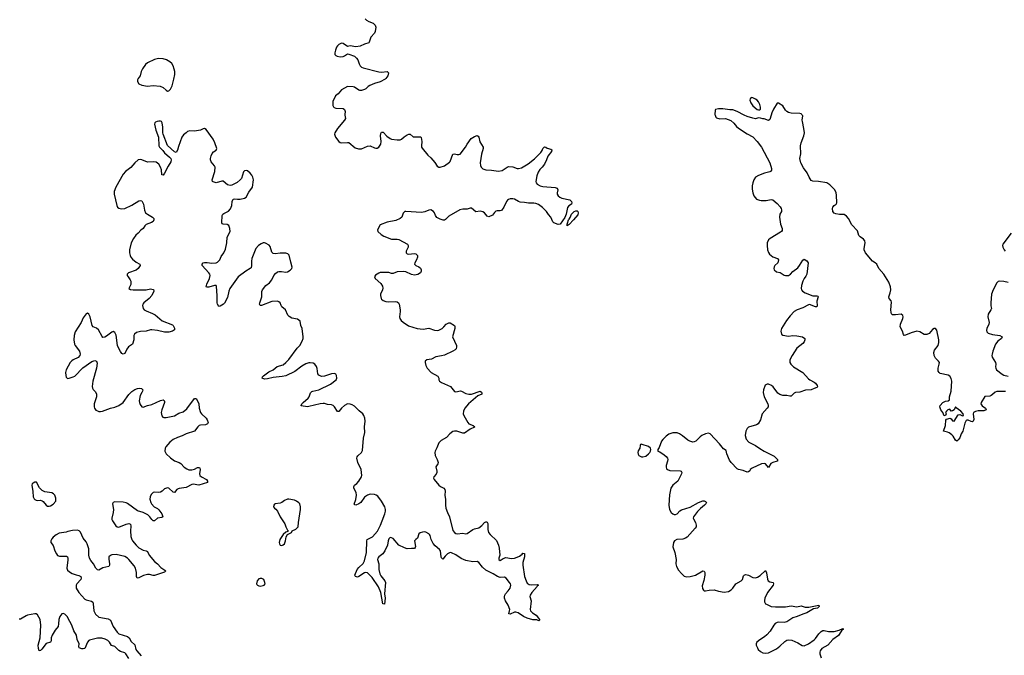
# Model space of a CAD drawing. Header units: inches. Extents: x 1954800 to 2060275, y 904969 to 1016298.
# Tile 38 of 77: x 1971939 to 1985735, y 972427 to 981337. Entities that reach past the tile are written whole.
import ezdxf

# ---------------------------------------------------------------- set-up
doc = ezdxf.new("R2010")
doc.units = ezdxf.units.IN
doc.header["$MEASUREMENT"] = 0
for name, color, linetype in [('B9977', 7, 'Continuous'), ('B9978', 7, 'Continuous'), ('B9987', 7, 'Continuous'), ('B9988', 7, 'Continuous')]:
    doc.layers.add(name, color=color, linetype=linetype)

msp = doc.modelspace()

# ---------------------------------------------------------------- linework, layer by layer
at = {"layer": 'B9977', "color": 6, "elevation": 500}
for points in [[(1976496, 980000), (1976502, 979950), (1976492, 979930), (1976391, 979810), (1976354, 979750), (1976351, 979730), (1976364, 979690), (1976410, 979628), (1976430, 979616), (1976450, 979612), (1976530, 979617), (1976550, 979615), (1976641, 979541), (1976687, 979527), (1976730, 979527), (1976810, 979565), (1976849, 979569), (1976910, 979539), (1976930, 979535), (1976950, 979538), (1976970, 979550), (1976998, 979590), (1977002, 979630), (1976993, 979710), (1976999, 979741), (1977010, 979761), (1977030, 979762), (1977085, 979705), (1977130, 979672), (1977150, 979664), (1977230, 979651), (1977270, 979654), (1977290, 979664), (1977325, 979695), (1977370, 979723), (1977390, 979733), (1977410, 979730), (1977450, 979695), (1977536, 979696), (1977553, 979693), (1977564, 979684), (1977575, 979630), (1977568, 979568), (1977569, 979550), (1977577, 979537), (1977659, 979439), (1977701, 979401), (1977756, 979336), (1977790, 979284), (1977810, 979271), (1977830, 979268), (1977890, 979290), (1977961, 979339), (1977970, 979350), (1978010, 979450), (1978030, 979457), (1978070, 979447), (1978090, 979446), (1978110, 979452), (1978185, 979550), (1978208, 979592), (1978263, 979670), (1978310, 979698), (1978350, 979713), (1978363, 979703), (1978370, 979691), (1978386, 979626), (1978433, 979550), (1978435, 979530), (1978409, 979450), (1978391, 979331), (1978395, 979295), (1978406, 979270), (1978430, 979246), (1978470, 979230), (1978550, 979227), (1978648, 979212), (1978697, 979223), (1978770, 979271), (1978790, 979278), (1978850, 979276), (1978910, 979252), (1978930, 979249), (1978970, 979260), (1979063, 979317), (1979152, 979388), (1979243, 979477), (1979259, 979501), (1979270, 979533), (1979290, 979553), (1979310, 979550), (1979330, 979537), (1979382, 979522), (1979393, 979513), (1979388, 979490), (1979338, 979422), (1979321, 979370), (1979290, 979310), (1979260, 979270), (1979225, 979235), (1979202, 979198), (1979186, 979150), (1979173, 979070), (1979176, 979050), (1979189, 979030), (1979230, 979006), (1979270, 978998), (1979444, 978984), (1979470, 978975), (1979481, 978950), (1979471, 978910), (1979472, 978890), (1979486, 978866), (1979508, 978848), (1979536, 978836), (1979647, 978810), (1979669, 978790), (1979676, 978770), (1979672, 978750), (1979634, 978726), (1979616, 978704), (1979595, 978610), (1979576, 978564), (1979510, 978470), (1979485, 978465), (1979422, 978490), (1979410, 978504), (1979383, 978570), (1979350, 978606), (1979322, 978650), (1979266, 978706), (1979210, 978744), (1979170, 978759), (1979143, 978763), (1979070, 978764), (1979010, 978775), (1978950, 978779), (1978930, 978786), (1978870, 978821), (1978850, 978827), (1978810, 978824), (1978790, 978818), (1978773, 978807), (1978760, 978790), (1978723, 978710), (1978690, 978664), (1978670, 978656), (1978630, 978658), (1978610, 978653), (1978590, 978634), (1978565, 978595), (1978510, 978575), (1978490, 978582), (1978450, 978630), (1978430, 978645), (1978390, 978652), (1978330, 978644), (1978270, 978694), (1978250, 978694), (1978210, 978680), (1978150, 978682), (1978107, 978673), (1977950, 978583), (1977904, 978536), (1977890, 978528), (1977874, 978526), (1977830, 978541), (1977786, 978566), (1977764, 978590), (1977749, 978630), (1977735, 978650), (1977699, 978670), (1977670, 978668), (1977615, 978645), (1977570, 978633), (1977350, 978650), (1977334, 978646), (1977310, 978623), (1977293, 978570), (1977270, 978548), (1977210, 978521), (1977090, 978499), (1976990, 978459), (1976953, 978390), (1976956, 978370), (1977005, 978325), (1977043, 978303), (1977150, 978261), (1977170, 978258), (1977230, 978261), (1977250, 978257), (1977374, 978190), (1977384, 978170), (1977381, 978150), (1977356, 978090), (1977354, 978070), (1977370, 978054), (1977388, 978048), (1977470, 978061), (1977490, 978055), (1977503, 978043), (1977511, 978030), (1977512, 978010), (1977497, 977970), (1977474, 977930), (1977473, 977910), (1977489, 977890), (1977533, 977873), (1977555, 977855), (1977564, 977830), (1977563, 977810), (1977556, 977790), (1977517, 977763), (1977470, 977756), (1977430, 977765), (1977350, 977801), (1977310, 977809), (1977230, 977803), (1977170, 977777), (1977150, 977778), (1977110, 977791), (1976990, 977792), (1976970, 977786), (1976925, 977755), (1976911, 977730), (1976919, 977710), (1976999, 977639), (1977022, 977602), (1977026, 977574), (1977024, 977550), (1976996, 977490), (1976995, 977470), (1977003, 977430), (1977010, 977417), (1977030, 977401), (1977068, 977388), (1977104, 977384), (1977210, 977386), (1977230, 977382), (1977246, 977370), (1977256, 977350), (1977272, 977270), (1977272, 977248), (1977260, 977170), (1977263, 977150), (1977282, 977122), (1977310, 977095), (1977385, 977045), (1977507, 977007), (1977590, 976999), (1977672, 977012), (1977750, 976985), (1977790, 976981), (1977810, 976985), (1977859, 977010), (1977882, 977030), (1977913, 977067), (1977950, 977089), (1977970, 977089), (1978029, 977049), (1978037, 977037), (1978037, 977010), (1978001, 976890), (1978057, 976770), (1978060, 976750), (1978055, 976725), (1978041, 976710), (1978010, 976690), (1977890, 976636), (1977850, 976623), (1977770, 976611), (1977710, 976580), (1977644, 976570), (1977622, 976550), (1977620, 976530), (1977630, 976490), (1977650, 976450), (1977704, 976390), (1977798, 976338), (1977812, 976312), (1977813, 976290), (1977823, 976270), (1977848, 976250), (1977935, 976215), (1977973, 976193), (1977994, 976174), (1978030, 976124), (1978050, 976121), (1978114, 976134), (1978130, 976130), (1978190, 976095), (1978230, 976086), (1978270, 976089), (1978390, 976128), (1978410, 976116), (1978416, 976104), (1978413, 976090), (1978357, 976063), (1978227, 975953), (1978176, 975890), (1978156, 975850), (1978154, 975814), (1978161, 975790), (1978216, 975690), (1978233, 975670), (1978293, 975650), (1978314, 975630), (1978313, 975627), (1978250, 975597), (1978170, 975541), (1978150, 975539), (1978064, 975570), (1978030, 975571), (1978010, 975566), (1977964, 975530), (1977920, 975480), (1977843, 975437), (1977814, 975406), (1977785, 975335), (1977758, 975290), (1977754, 975270), (1977760, 975230), (1977788, 975170), (1977801, 975130), (1977797, 975110), (1977772, 975070), (1977783, 975010), (1977782, 974990), (1977773, 974967), (1977742, 974930), (1977736, 974910), (1977748, 974890), (1977813, 974813), (1977835, 974795), (1977884, 974770), (1977898, 974750), (1977900, 974730), (1977894, 974670), (1977907, 974610), (1977905, 974530), (1977910, 974490), (1977932, 974430), (1977962, 974370), (1978010, 974175), (1978030, 974148), (1978050, 974134), (1978070, 974129), (1978150, 974141), (1978190, 974129), (1978210, 974136), (1978290, 974192), (1978310, 974200), (1978370, 974214), (1978412, 974248), (1978450, 974291), (1978470, 974300), (1978478, 974298), (1978490, 974293), (1978496, 974276), (1978498, 974190), (1978508, 974150), (1978530, 974121), (1978618, 974038), (1978647, 973970), (1978658, 973930), (1978668, 973832), (1978653, 973790), (1978651, 973770), (1978670, 973757), (1978714, 973786), (1978750, 973797), (1978830, 973786), (1978871, 973789), (1978910, 973801), (1978944, 973816), (1978977, 973843), (1978990, 973861), (1979010, 973856), (1979011, 973810), (1978990, 973730), (1978989, 973690), (1979014, 973530), (1979034, 973470), (1979050, 973440), (1979078, 973418), (1979110, 973415), (1979190, 973420), (1979206, 973410), (1979196, 973404), (1979190, 973390), (1979117, 973310), (1979090, 973270), (1979089, 973250), (1979106, 973190), (1979092, 973070), (1979094, 973050), (1979122, 973022), (1979174, 972990), (1979209, 972950), (1979220, 972930), (1979220, 972920), (1979211, 972909), (1979183, 972923), (1979130, 972925), (1979050, 972950), (1979000, 972970), (1978921, 973021), (1978890, 973033), (1978870, 973030), (1978810, 973002), (1978792, 973010), (1978804, 973050), (1978805, 973070), (1978781, 973130), (1978744, 973190), (1978731, 973230), (1978731, 973249), (1978736, 973270), (1978747, 973290), (1978783, 973330), (1978809, 973370), (1978820, 973410), (1978815, 973430), (1978803, 973450), (1978756, 973510), (1978730, 973523), (1978670, 973519), (1978632, 973532), (1978575, 973570), (1978470, 973623), (1978422, 973662), (1978370, 973726), (1978350, 973741), (1978290, 973737), (1978190, 973755), (1978126, 973786), (1978050, 973838), (1977990, 973865), (1977970, 973867), (1977931, 973849), (1977901, 973819), (1977870, 973777), (1977850, 973795), (1977846, 973806), (1977833, 973893), (1977821, 973910), (1977762, 973962), (1977734, 973994), (1977705, 974050), (1977690, 974107), (1977681, 974121), (1977670, 974132), (1977630, 974154), (1977610, 974158), (1977585, 974155), (1977550, 974142), (1977532, 974128), (1977514, 974070), (1977489, 974051), (1977473, 974030), (1977486, 973954), (1977482, 973938), (1977470, 973924), (1977430, 973926), (1977370, 973920), (1977330, 973932), (1977251, 973971), (1977170, 974064), (1977150, 974074), (1977130, 974077), (1977110, 974060), (1977100, 974030), (1977091, 973970), (1977057, 973890), (1977028, 973852), (1976970, 973806), (1976959, 973790), (1976954, 973770), (1976970, 973710), (1976972, 973630), (1976986, 973570), (1977001, 973541), (1977055, 973470), (1977064, 973450), (1977052, 973290), (1977060, 973230), (1977050, 973144), (1977030, 973147), (1977029, 973150), (1976998, 973310), (1976968, 973388), (1976876, 973516), (1976819, 973579), (1976810, 973585), (1976790, 973588), (1976770, 973583), (1976690, 973533), (1976670, 973525), (1976646, 973530), (1976634, 973550), (1976666, 973630), (1976690, 973660), (1976750, 973716), (1976769, 973751), (1976796, 973870), (1976801, 974030), (1976807, 974050), (1976881, 974090), (1976952, 974168), (1976994, 974250), (1977019, 974310), (1977056, 974410), (1977065, 974450), (1977065, 974470), (1977055, 974510), (1977007, 974590), (1976956, 974656), (1976932, 974672), (1976910, 974680), (1976850, 974685), (1976810, 974674), (1976770, 974644), (1976717, 974570), (1976691, 974549), (1976650, 974534), (1976636, 974536), (1976627, 974547), (1976651, 974610), (1976658, 974670), (1976652, 974710), (1976622, 974770), (1976619, 974790), (1976631, 974810), (1976663, 974837), (1976691, 974870), (1976730, 974930), (1976735, 974950), (1976723, 975030), (1976678, 975130), (1976663, 975190), (1976666, 975210), (1976676, 975224), (1976729, 975270), (1976740, 975300), (1976758, 975470), (1976774, 975550), (1976769, 975630), (1976778, 975710), (1976773, 975750), (1976760, 975790), (1976748, 975810), (1976694, 975854), (1976630, 975918), (1976599, 975939), (1976570, 975949), (1976530, 975950), (1976490, 975931), (1976448, 975892), (1976410, 975845), (1976390, 975847), (1976350, 975910), (1976330, 975930), (1976310, 975937), (1976250, 975943), (1976210, 975955), (1976190, 975957), (1976150, 975954), (1975990, 975913), (1975970, 975912), (1975885, 975925), (1975884, 975930), (1975893, 975950), (1975911, 975970), (1975982, 976030), (1975995, 976050), (1976013, 976107), (1976030, 976124), (1976048, 976132), (1976090, 976138), (1976130, 976150), (1976293, 976230), (1976371, 976290), (1976384, 976310), (1976380, 976350), (1976370, 976366), (1976350, 976377), (1976310, 976375), (1976210, 976338), (1976170, 976337), (1976132, 976352), (1976115, 976375), (1976107, 976447), (1976096, 976476), (1976072, 976510), (1976050, 976521), (1976010, 976528), (1975990, 976527), (1975950, 976513), (1975890, 976479), (1975793, 976407), (1975670, 976347), (1975616, 976336), (1975490, 976320), (1975410, 976301), (1975370, 976300), (1975338, 976310), (1975339, 976330), (1975353, 976347), (1975430, 976401), (1975490, 976428), (1975545, 976475), (1975630, 976501), (1975670, 976533), (1975710, 976575), (1975828, 976732), (1975862, 976770), (1975897, 976830), (1975911, 976870), (1975912, 976892), (1975897, 977010), (1975880, 977050), (1975867, 977110), (1975830, 977137), (1975750, 977155), (1975714, 977174), (1975696, 977196), (1975661, 977270), (1975614, 977314), (1975602, 977330), (1975587, 977367), (1975570, 977383), (1975550, 977390), (1975470, 977387), (1975329, 977329), (1975310, 977330), (1975300, 977350), (1975303, 977370), (1975333, 977450), (1975333, 977527), (1975340, 977550), (1975390, 977610), (1975437, 977650), (1975470, 977692), (1975501, 977750), (1975522, 977778), (1975550, 977802), (1975570, 977809), (1975609, 977809), (1975670, 977797), (1975690, 977801), (1975730, 977824), (1975754, 977850), (1975758, 977870), (1975736, 977936), (1975716, 978036), (1975697, 978057), (1975670, 978066), (1975590, 978065), (1975517, 978057), (1975490, 978060), (1975470, 978079), (1975450, 978159), (1975435, 978175), (1975385, 978205), (1975370, 978209), (1975350, 978207), (1975324, 978196), (1975286, 978170), (1975249, 978130), (1975192, 977990), (1975185, 977950), (1975188, 977890), (1975180, 977860), (1975170, 977849), (1975106, 977814), (1974999, 977730), (1974885, 977570), (1974869, 977530), (1974850, 977444), (1974810, 977362), (1974793, 977347), (1974750, 977323), (1974730, 977318), (1974711, 977350), (1974706, 977370), (1974707, 977470), (1974696, 977596), (1974690, 977610), (1974670, 977613), (1974590, 977587), (1974566, 977586), (1974552, 977592), (1974560, 977630), (1974598, 977710), (1974606, 977750), (1974601, 977770), (1974588, 977790), (1974497, 977890), (1974496, 977910), (1974510, 977928), (1974528, 977932), (1974568, 977932), (1974630, 977924), (1974690, 977927), (1974710, 977936), (1974741, 977970), (1974762, 978018), (1974799, 978070), (1974822, 978118), (1974841, 978210), (1974845, 978290), (1974886, 978370), (1974883, 978410), (1974868, 978450), (1974844, 978464), (1974790, 978469), (1974777, 978477), (1974770, 978490), (1974776, 978590), (1974787, 978610), (1974799, 978621), (1974865, 978655), (1974893, 978687), (1974910, 978730), (1974917, 978790), (1974930, 978819), (1974950, 978824), (1974990, 978819), (1975030, 978821), (1975087, 978833), (1975114, 978850), (1975150, 978918), (1975202, 978990), (1975213, 979090), (1975204, 979130), (1975190, 979159), (1975170, 979184), (1975130, 979219), (1975110, 979222), (1975090, 979218), (1975076, 979204), (1975048, 979112), (1975030, 979090), (1974987, 979053), (1974910, 979017), (1974890, 979012), (1974850, 979024), (1974790, 979072), (1974770, 979074), (1974690, 979049), (1974650, 979062), (1974640, 979070), (1974637, 979090), (1974675, 979210), (1974679, 979270), (1974670, 979290), (1974623, 979343), (1974614, 979370), (1974613, 979390), (1974623, 979430), (1974638, 979462), (1974656, 979484), (1974692, 979510), (1974702, 979530), (1974675, 979610), (1974650, 979660), (1974550, 979799), (1974530, 979810), (1974510, 979808), (1974472, 979788), (1974390, 979774), (1974321, 979779), (1974290, 979768), (1974270, 979753), (1974236, 979724), (1974210, 979688), (1974163, 979557), (1974150, 979506), (1974130, 979474), (1974110, 979483), (1974011, 979571), (1973949, 979730), (1973945, 979750), (1973945, 979830), (1973933, 979890), (1973924, 979910), (1973910, 979916), (1973890, 979915), (1973865, 979910), (1973841, 979899), (1973831, 979890), (1973828, 979870), (1973847, 979790), (1973884, 979690), (1973890, 979567), (1973899, 979550), (1973945, 979505), (1973970, 979470), (1974040, 979410), (1974056, 979390), (1974063, 979370), (1974056, 979344), (1974018, 979282), (1973970, 979187), (1973950, 979159), (1973930, 979162), (1973925, 979230), (1973914, 979270), (1973889, 979310), (1973850, 979340), (1973810, 979346), (1973730, 979338), (1973650, 979374), (1973630, 979377), (1973598, 979370), (1973550, 979332), (1973496, 979264), (1973422, 979210), (1973390, 979172), (1973288, 978990), (1973263, 978930), (1973261, 978890), (1973300, 978730), (1973310, 978710), (1973330, 978694), (1973366, 978686), (1973410, 978690), (1973510, 978735), (1973610, 978798), (1973630, 978803), (1973650, 978799), (1973675, 978750), (1973688, 978668), (1973703, 978630), (1973728, 978610), (1973799, 978570), (1973819, 978550), (1973820, 978530), (1973810, 978510), (1973785, 978495), (1973710, 978465), (1973691, 978449), (1973668, 978410), (1973634, 978386), (1973597, 978343), (1973565, 978315), (1973532, 978270), (1973502, 978210), (1973477, 978110), (1973477, 978070), (1973486, 978030), (1973495, 978010), (1973519, 977979), (1973570, 977936), (1973622, 977910), (1973629, 977890), (1973601, 977850), (1973573, 977827), (1973462, 977790), (1973445, 977770), (1973447, 977750), (1973457, 977730), (1973489, 977689), (1973498, 977670), (1973496, 977624), (1973468, 977570), (1973493, 977553), (1973530, 977548), (1973710, 977551), (1973770, 977562), (1973790, 977561), (1973813, 977553), (1973820, 977530), (1973789, 977470), (1973752, 977428), (1973680, 977370), (1973665, 977350), (1973659, 977330), (1973667, 977290), (1973685, 977270), (1973710, 977254), (1973798, 977218), (1973838, 977198), (1973937, 977117), (1974079, 977059), (1974091, 977050), (1974110, 977012), (1974106, 976990), (1974078, 976970), (1974030, 976956), (1973970, 976956), (1973870, 976980), (1973789, 976989), (1973770, 976988), (1973709, 976971), (1973630, 976964), (1973574, 976950), (1973549, 976931), (1973539, 976910), (1973537, 976850), (1973518, 976790), (1973465, 976750), (1973441, 976719), (1973410, 976657), (1973390, 976650), (1973370, 976660), (1973350, 976685), (1973326, 976730), (1973311, 976771), (1973290, 976914), (1973270, 976952), (1973250, 976964), (1973230, 976958), (1973157, 976903), (1973130, 976887), (1973104, 976884), (1973094, 976894), (1973044, 976990), (1973013, 977013), (1972970, 977032), (1972954, 977050), (1972928, 977170), (1972910, 977209), (1972890, 977221), (1972870, 977216), (1972830, 977159), (1972802, 977090), (1972718, 976962), (1972700, 976910), (1972697, 976850), (1972706, 976790), (1972716, 976770), (1972777, 976690), (1972786, 976650), (1972781, 976630), (1972757, 976603), (1972690, 976569), (1972670, 976555), (1972648, 976530), (1972588, 976430), (1972580, 976390), (1972584, 976350), (1972590, 976327), (1972610, 976309), (1972630, 976310), (1972690, 976329), (1972710, 976339), (1972825, 976455), (1972950, 976545), (1972990, 976559), (1973015, 976550), (1973024, 976524), (1973017, 976450), (1972962, 976270), (1972956, 976196), (1972961, 976170), (1972970, 976152), (1973001, 976121), (1973017, 976090), (1973014, 976050), (1972984, 975950), (1972981, 975910), (1972985, 975890), (1973005, 975865), (1973030, 975852), (1973050, 975847), (1973070, 975845), (1973101, 975850), (1973210, 975890), (1973274, 975906), (1973330, 975927), (1973390, 975971), (1973470, 976082), (1973510, 976127), (1973550, 976154), (1973590, 976168), (1973611, 976171), (1973647, 976167), (1973662, 976150), (1973660, 976130), (1973651, 976110), (1973625, 976070), (1973614, 975994), (1973616, 975970), (1973625, 975945), (1973650, 975911), (1973670, 975906), (1973729, 975930), (1973790, 975944), (1973910, 976001), (1973949, 976009), (1973961, 976001), (1973970, 975990), (1973967, 975970), (1973930, 975870), (1973921, 975830), (1973930, 975783), (1973945, 975765), (1973960, 975760), (1973990, 975760), (1974110, 975785), (1974170, 975821), (1974230, 975840), (1974279, 975881), (1974390, 976029), (1974410, 976029), (1974430, 975996), (1974449, 975950), (1974454, 975890), (1974471, 975831), (1974487, 975810), (1974552, 975750), (1974568, 975730), (1974579, 975690), (1974572, 975670), (1974542, 975658), (1974470, 975653), (1974453, 975647), (1974433, 975630), (1974390, 975570), (1974270, 975532), (1974216, 975505), (1974150, 975482), (1974090, 975453), (1974043, 975417), (1973988, 975350), (1973978, 975330), (1973974, 975290), (1973993, 975250), (1974050, 975193), (1974110, 975153), (1974172, 975132), (1974198, 975118), (1974245, 975065), (1974279, 975039), (1974310, 975028), (1974350, 975027), (1974390, 975037), (1974430, 975059), (1974450, 975062), (1974458, 975058), (1974463, 975050), (1974466, 975030), (1974457, 974970), (1974463, 974950), (1974485, 974930), (1974555, 974890), (1974571, 974870), (1974572, 974850), (1974450, 974814), (1974370, 974824), (1974350, 974821), (1974270, 974781), (1974173, 974767), (1974159, 974761), (1974143, 974750), (1974110, 974709), (1974090, 974712), (1974030, 974769), (1974010, 974774), (1973970, 974762), (1973934, 974726), (1973910, 974712), (1973888, 974708), (1973830, 974713), (1973810, 974708), (1973780, 974680), (1973765, 974650), (1973764, 974616), (1973775, 974570), (1973787, 974550), (1973823, 974510), (1973870, 974484), (1973890, 974467), (1973931, 974411), (1973945, 974370), (1973930, 974359), (1973870, 974350), (1973830, 974313), (1973810, 974314), (1973790, 974333), (1973763, 974370), (1973735, 974395), (1973670, 974427), (1973590, 974452), (1973450, 974555), (1973430, 974566), (1973390, 974574), (1973270, 974577), (1973247, 974570), (1973239, 974550), (1973252, 974470), (1973247, 974430), (1973229, 974350), (1973231, 974330), (1973240, 974310), (1973284, 974244), (1973307, 974227), (1973330, 974224), (1973430, 974266), (1973470, 974273), (1973490, 974267), (1973498, 974238), (1973491, 974170), (1973495, 974095), (1973508, 974050), (1973521, 974030), (1973570, 973969), (1973610, 973934), (1973670, 973899), (1973710, 973894), (1973730, 973881), (1973755, 973830), (1973830, 973742), (1973870, 973708), (1973917, 973657), (1973985, 973610), (1973967, 973593), (1973830, 973547), (1973810, 973546), (1973760, 973560), (1973730, 973562), (1973676, 973544), (1973610, 973511), (1973587, 973507), (1973576, 973530), (1973575, 973590), (1973561, 973650), (1973542, 973682), (1973470, 973768), (1973449, 973789), (1973410, 973811), (1973290, 973841), (1973230, 973836), (1973210, 973827), (1973190, 973810), (1973187, 973773), (1973199, 973710), (1973198, 973690), (1973186, 973674), (1973106, 973654), (1973050, 973623), (1973030, 973626), (1973008, 973650), (1972975, 973710), (1972934, 973754), (1972915, 973790), (1972909, 973830), (1972910, 973919), (1972886, 973990), (1972870, 974018), (1972830, 974070), (1972790, 974153), (1972770, 974172), (1972750, 974180), (1972681, 974179), (1972615, 974165), (1972588, 974152), (1972490, 974139), (1972450, 974117), (1972410, 974084), (1972390, 974062), (1972374, 974030), (1972377, 974010), (1972408, 973968), (1972430, 973893), (1972453, 973850), (1972470, 973828), (1972495, 973815), (1972577, 973817), (1972595, 973815), (1972607, 973807), (1972614, 973790), (1972613, 973767), (1972600, 973650), (1972610, 973622), (1972637, 973597), (1972676, 973576), (1972730, 973555), (1972767, 973547), (1972795, 973530), (1972802, 973510), (1972796, 973490), (1972741, 973430), (1972732, 973410), (1972730, 973370), (1972768, 973310), (1972850, 973215), (1972870, 973205), (1972945, 973185), (1972963, 973170), (1972969, 973150), (1972980, 973050), (1972986, 973030), (1973003, 973003), (1973050, 972964), (1973178, 972938), (1973210, 972920), (1973248, 972830), (1973303, 972750), (1973330, 972728), (1973448, 972690), (1973473, 972670), (1973502, 972622), (1973553, 972573), (1973568, 972510), (1973581, 972490), (1973639, 972419)], [(1973470, 972382), (1973427, 972450), (1973410, 972461), (1973350, 972483), (1973330, 972496), (1973272, 972552), (1973224, 972564), (1973198, 972610), (1973173, 972633), (1973135, 972655), (1973090, 972668), (1973030, 972668), (1972919, 972641), (1972906, 972634), (1972890, 972612), (1972850, 972525), (1972830, 972518), (1972810, 972519), (1972773, 972530), (1972768, 972550), (1972772, 972590), (1972744, 972650), (1972735, 972710), (1972699, 972770), (1972671, 972850), (1972640, 972900), (1972604, 972970), (1972570, 973006), (1972550, 973014), (1972530, 973009), (1972502, 972970), (1972488, 972930), (1972485, 972870), (1972477, 972830), (1972438, 972782), (1972392, 972708), (1972381, 972670), (1972381, 972630), (1972371, 972610), (1972310, 972592), (1972250, 972513), (1972230, 972494), (1972210, 972488), (1972201, 972521), (1972200, 972570), (1972227, 972673), (1972236, 972850), (1972225, 972930), (1972190, 972996), (1972170, 973008), (1972150, 973008), (1972050, 972991), (1972030, 972983), (1971974, 972946), (1971950, 972936), (1971930, 972935)]]:
    msp.add_lwpolyline(points, dxfattribs=at)
at = {"layer": 'B9977', "color": 6}
for points, elevation in [([(1979610, 978445), (1979608, 978470), (1979616, 978484), (1979628, 978530), (1979640, 978540), (1979654, 978566), (1979670, 978610), (1979710, 978650), (1979730, 978657), (1979750, 978657), (1979757, 978650), (1979764, 978630), (1979757, 978603), (1979698, 978530), (1979636, 978464)], 500), ([(1972150, 974854), (1972130, 974842), (1972116, 974830), (1972107, 974810), (1972123, 974723), (1972128, 974650), (1972142, 974622), (1972151, 974611), (1972170, 974602), (1972190, 974597), (1972230, 974600), (1972254, 974594), (1972270, 974583), (1972310, 974534), (1972330, 974518), (1972350, 974516), (1972370, 974521), (1972410, 974546), (1972444, 974590), (1972443, 974630), (1972430, 974674), (1972413, 974693), (1972390, 974705), (1972290, 974721), (1972256, 974736), (1972216, 974776), (1972173, 974853)], 500), ([(1975710, 974615), (1975690, 974614), (1975650, 974599), (1975610, 974570), (1975590, 974562), (1975518, 974550), (1975510, 974546), (1975499, 974530), (1975496, 974510), (1975508, 974490), (1975530, 974476), (1975552, 974450), (1975588, 974370), (1975656, 974270), (1975667, 974227), (1975690, 974182), (1975702, 974170), (1975697, 974163), (1975670, 974154), (1975630, 974122), (1975584, 974050), (1975574, 974010), (1975579, 973990), (1975590, 973971), (1975610, 973967), (1975630, 973975), (1975650, 973991), (1975664, 974030), (1975672, 974088), (1975690, 974122), (1975746, 974150), (1975758, 974170), (1975810, 974197), (1975841, 974230), (1975844, 974290), (1975872, 974472), (1975873, 974510), (1975862, 974550), (1975850, 974566), (1975817, 974590), (1975790, 974601)], 600), ([(1975330, 973505), (1975310, 973505), (1975290, 973498), (1975268, 973470), (1975257, 973430), (1975262, 973422), (1975270, 973411), (1975290, 973399), (1975310, 973396), (1975350, 973406), (1975366, 973410), (1975378, 973430), (1975375, 973450), (1975359, 973490)], 600)]:
    msp.add_lwpolyline(points, close=True, dxfattribs=dict(at, elevation=elevation))
at = {"layer": 'B9978', "color": 6, "elevation": 500}
msp.add_lwpolyline([(1976778, 981350), (1976799, 981330), (1976833, 981310), (1976893, 981290), (1976921, 981261), (1976929, 981230), (1976919, 981170), (1976909, 981150), (1976857, 981090), (1976837, 981023), (1976829, 981011), (1976770, 980994), (1976710, 980965), (1976650, 980954), (1976570, 980970), (1976530, 980960), (1976470, 981005), (1976450, 981006), (1976410, 980991), (1976390, 980972), (1976377, 980950), (1976364, 980910), (1976354, 980870), (1976355, 980850), (1976370, 980835), (1976386, 980826), (1976430, 980817), (1976470, 980821), (1976491, 980829), (1976530, 980856), (1976550, 980854), (1976630, 980823), (1976658, 980798), (1976675, 980775), (1976696, 980716), (1976710, 980690), (1976730, 980672), (1976750, 980662), (1976970, 980605), (1977010, 980603), (1977089, 980609), (1977108, 980590), (1977097, 980550), (1977070, 980510), (1977059, 980501), (1976990, 980466), (1976910, 980441), (1976847, 980413), (1976822, 980398), (1976791, 980369), (1976770, 980358), (1976730, 980346), (1976706, 980346), (1976690, 980350), (1976628, 980392), (1976610, 980397), (1976530, 980399), (1976448, 980352), (1976401, 980299), (1976363, 980270), (1976327, 980190), (1976328, 980132), (1976335, 980115), (1976345, 980105), (1976370, 980096), (1976473, 980093), (1976490, 980079), (1976497, 980050), (1976495, 980010), (1976496, 980000)], dxfattribs=at)
msp.add_lwpolyline([(1973890, 980793), (1973864, 980790), (1973830, 980777), (1973729, 980731), (1973702, 980710), (1973658, 980650), (1973641, 980610), (1973626, 980550), (1973597, 980510), (1973590, 980492), (1973591, 980470), (1973610, 980438), (1973650, 980419), (1973730, 980405), (1973810, 980415), (1973905, 980405), (1973947, 980387), (1973990, 980347), (1974010, 980337), (1974030, 980341), (1974050, 980363), (1974073, 980410), (1974099, 980501), (1974111, 980570), (1974111, 980610), (1974105, 980645), (1974089, 980690), (1974070, 980721), (1974044, 980744), (1973994, 980774), (1973947, 980787)], close=True, dxfattribs=at)
at = {"layer": 'B9987', "color": 6, "elevation": 600}
for points in [[(1981684, 980000), (1981691, 979971), (1981701, 979961), (1981748, 979948), (1981830, 979950), (1981902, 979922), (1981946, 979886), (1981981, 979841), (1982010, 979814), (1982130, 979737), (1982210, 979694), (1982271, 979630), (1982333, 979550), (1982451, 979330), (1982471, 979250), (1982471, 979229), (1982461, 979210), (1982450, 979203), (1982375, 979185), (1982290, 979155), (1982250, 979129), (1982227, 979093), (1982212, 979050), (1982203, 979010), (1982202, 978962), (1982210, 978911), (1982226, 978866), (1982242, 978842), (1982263, 978823), (1982306, 978806), (1982330, 978802), (1982397, 978803), (1982470, 978817), (1982490, 978811), (1982550, 978759), (1982593, 978713), (1982608, 978690), (1982613, 978673), (1982613, 978650), (1982590, 978610), (1982585, 978570), (1982600, 978470), (1982621, 978410), (1982623, 978390), (1982620, 978380), (1982615, 978370), (1982601, 978359), (1982453, 978270), (1982433, 978250), (1982410, 978210), (1982410, 978170), (1982419, 978110), (1982432, 978072), (1982446, 978050), (1982466, 978030), (1982490, 978014), (1982555, 977990), (1982572, 977970), (1982563, 977930), (1982521, 977890), (1982508, 977872), (1982504, 977850), (1982510, 977830), (1982544, 977804), (1982592, 977792), (1982650, 977756), (1982669, 977749), (1982690, 977749), (1982710, 977753), (1982739, 977770), (1982774, 977806), (1982840, 977860), (1982865, 977890), (1982910, 977964), (1982930, 977979), (1982970, 977958), (1982988, 977930), (1982968, 977770), (1982956, 977744), (1982930, 977709), (1982910, 977673), (1982893, 977610), (1982888, 977568), (1982892, 977550), (1982908, 977530), (1982943, 977510), (1983050, 977467), (1983106, 977466), (1983120, 977460), (1983128, 977450), (1983110, 977390), (1983115, 977325), (1983106, 977314), (1983090, 977313), (1983030, 977337), (1983010, 977343), (1982990, 977342), (1982910, 977298), (1982832, 977268), (1982792, 977248), (1982733, 977187), (1982682, 977118), (1982612, 977010), (1982603, 976970), (1982613, 976930), (1982633, 976913), (1982710, 976903), (1982772, 976908), (1982830, 976905), (1982906, 976890), (1982938, 976870), (1982942, 976850), (1982930, 976823), (1982910, 976798), (1982830, 976732), (1982761, 976630), (1982731, 976570), (1982731, 976531), (1982744, 976510), (1982782, 976470), (1982913, 976390), (1982990, 976302), (1983010, 976287), (1983070, 976258), (1983090, 976240), (1983114, 976210), (1983118, 976190), (1983110, 976180), (1983070, 976168), (1983030, 976148), (1982950, 976146), (1982870, 976116), (1982808, 976112), (1982790, 976102), (1982750, 976060), (1982730, 976058), (1982690, 976067), (1982630, 976070), (1982590, 976082), (1982562, 976102), (1982498, 976190), (1982472, 976210), (1982430, 976227), (1982411, 976229), (1982386, 976214), (1982359, 976150), (1982356, 976110), (1982370, 976050), (1982421, 975950), (1982427, 975930), (1982424, 975910), (1982414, 975890), (1982342, 975810), (1982317, 975730), (1982286, 975674), (1982262, 975658), (1982150, 975623), (1982130, 975608), (1982111, 975570), (1982104, 975510), (1982118, 975458), (1982157, 975417), (1982249, 975370), (1982308, 975328), (1982370, 975291), (1982510, 975219), (1982556, 975170), (1982558, 975150), (1982553, 975147), (1982490, 975129), (1982464, 975116), (1982430, 975061), (1982391, 975111), (1982370, 975118), (1982333, 975110), (1982201, 975050), (1982176, 975030), (1982168, 975012), (1982150, 974997), (1982130, 974995), (1982076, 975016), (1982010, 975031), (1981990, 975041), (1981909, 975129), (1981884, 975164), (1981846, 975250), (1981836, 975296), (1981800, 975320), (1981744, 975390), (1981613, 975530), (1981590, 975539), (1981550, 975531), (1981499, 975510), (1981472, 975490), (1981438, 975450), (1981413, 975430), (1981390, 975419), (1981370, 975416), (1981330, 975427), (1981302, 975442), (1981225, 975505), (1981186, 975530), (1981150, 975545), (1981130, 975547), (1981090, 975545), (1981034, 975526), (1980999, 975501), (1980950, 975453), (1980933, 975430), (1980901, 975340), (1980882, 975310), (1980882, 975290), (1980910, 975279), (1980970, 975236), (1980996, 975216), (1981015, 975190), (1981019, 975170), (1981016, 975150), (1980996, 975090), (1980995, 975070), (1981003, 975043), (1981015, 975030), (1981050, 975019), (1981194, 975014), (1981208, 975008), (1981217, 974990), (1981213, 974970), (1981162, 974870), (1981089, 974810), (1981064, 974770), (1981043, 974677), (1981032, 974530), (1981042, 974470), (1981065, 974430), (1981090, 974409), (1981110, 974401), (1981130, 974401), (1981150, 974409), (1981189, 974451), (1981210, 974466), (1981335, 974505), (1981450, 974571), (1981510, 974591), (1981530, 974591), (1981550, 974585), (1981561, 974570), (1981551, 974550), (1981533, 974530), (1981476, 974484), (1981436, 974444), (1981382, 974370), (1981375, 974350), (1981378, 974338), (1981408, 974290), (1981419, 974250), (1981415, 974230), (1981402, 974210), (1981290, 974081), (1981270, 974068), (1981230, 974056), (1981147, 974050), (1981113, 974030), (1981101, 974010), (1981090, 973950), (1981118, 973870), (1981136, 973770), (1981134, 973710), (1981141, 973670), (1981170, 973620), (1981210, 973572), (1981250, 973539), (1981286, 973526), (1981331, 973531), (1981408, 973552), (1981510, 973613), (1981528, 973608), (1981538, 973590), (1981540, 973550), (1981525, 973475), (1981503, 973403), (1981506, 973366), (1981519, 973339), (1981531, 973331), (1981550, 973331), (1981599, 973341), (1981670, 973346), (1981730, 973328), (1981810, 973314), (1981870, 973321), (1981910, 973343), (1981932, 973368), (1981972, 973428), (1982050, 973470), (1982065, 973490), (1982079, 973541), (1982088, 973552), (1982110, 973558), (1982130, 973557), (1982150, 973552), (1982210, 973520), (1982250, 973515), (1982276, 973524), (1982313, 973547), (1982390, 973618), (1982405, 973585), (1982416, 973496), (1982427, 973470), (1982450, 973457), (1982498, 973450), (1982503, 973430), (1982494, 973410), (1982417, 973310), (1982379, 973230), (1982374, 973194), (1982376, 973176), (1982390, 973150), (1982402, 973142), (1982470, 973113), (1982530, 973107), (1982670, 973108), (1982750, 973121), (1982830, 973105), (1982890, 973120), (1982943, 973103), (1982997, 973103), (1983134, 973130), (1983141, 973110), (1983116, 973090), (1983060, 973080), (1982970, 973023), (1982910, 973006), (1982831, 972971), (1982770, 972951), (1982690, 972898), (1982650, 972887), (1982567, 972890), (1982550, 972887), (1982525, 972875), (1982505, 972850), (1982454, 972766), (1982407, 972713), (1982375, 972685), (1982310, 972644), (1982268, 972610), (1982259, 972590), (1982259, 972570), (1982275, 972530), (1982288, 972510), (1982320, 972480), (1982350, 972464), (1982390, 972456), (1982430, 972460), (1982543, 972517), (1982590, 972554), (1982660, 972620), (1982690, 972638), (1982716, 972644), (1982758, 972638), (1982843, 972603), (1982904, 972564), (1982930, 972562), (1982990, 972589), (1983070, 972642), (1983090, 972664), (1983135, 972730), (1983170, 972762), (1983190, 972773), (1983210, 972777), (1983270, 972760), (1983350, 972763), (1983419, 972781), (1983470, 972803), (1983479, 972799), (1983478, 972790), (1983460, 972780), (1983443, 972757), (1983410, 972703), (1983332, 972650), (1983261, 972570), (1983177, 972523), (1983153, 972490), (1983150, 972470), (1983152, 972450), (1983170, 972390)], [(1982468, 980000), (1982450, 979938), (1982430, 979922), (1982370, 979949), (1982350, 979949), (1982318, 979958), (1982290, 979959), (1982250, 979949), (1982210, 979954), (1982130, 979981), (1982092, 980000)], [(1985753, 976127), (1985630, 976124), (1985606, 976114), (1985570, 976081), (1985550, 976068), (1985530, 976061), (1985464, 976056), (1985409, 975971), (1985407, 975950), (1985423, 975923), (1985473, 975890), (1985481, 975870), (1985450, 975852), (1985370, 975852), (1985330, 975844), (1985303, 975830), (1985297, 975810), (1985307, 975733), (1985299, 975710), (1985290, 975701), (1985270, 975704), (1985230, 975724), (1985210, 975724), (1985201, 975719), (1985181, 975679), (1985154, 975570), (1985129, 975531), (1985110, 975476), (1985090, 975447), (1985070, 975429), (1985050, 975442), (1985017, 975497), (1984999, 975519), (1984964, 975544), (1984937, 975557), (1984881, 975570), (1984909, 975650), (1984917, 975723), (1984923, 975737), (1984974, 975750), (1984990, 975742), (1985010, 975712), (1985030, 975711), (1985090, 975799), (1985110, 975804), (1985150, 975783), (1985162, 975790), (1985157, 975810), (1985127, 975850), (1985058, 975898), (1985050, 975908), (1985030, 975867), (1985010, 975854), (1984990, 975849), (1984970, 975876), (1984944, 975870), (1984923, 975850), (1984911, 975830), (1984918, 975810), (1984911, 975789), (1984890, 975786), (1984875, 975830), (1984847, 975870), (1984832, 975910), (1984836, 975930), (1984873, 975970), (1984910, 975989), (1984950, 975996), (1984967, 976010), (1984966, 976050), (1984988, 976130), (1984998, 976270), (1984990, 976307), (1984970, 976342), (1984950, 976354), (1984838, 976378), (1984821, 976390), (1984807, 976410), (1984809, 976450), (1984824, 976510), (1984825, 976530), (1984814, 976550), (1984770, 976590), (1984752, 976630), (1984746, 976670), (1984756, 976704), (1984806, 976770), (1984816, 976810), (1984817, 976850), (1984790, 976985), (1984770, 977007), (1984750, 977008), (1984730, 976996), (1984681, 976939), (1984650, 976922), (1984610, 976924), (1984550, 976961), (1984510, 976971), (1984430, 976948), (1984350, 976914), (1984330, 976911), (1984322, 976922), (1984308, 976970), (1984274, 977030), (1984281, 977070), (1984314, 977150), (1984317, 977170), (1984312, 977192), (1984290, 977211), (1984210, 977198), (1984170, 977201), (1984156, 977216), (1984151, 977231), (1984145, 977270), (1984156, 977376), (1984150, 977396), (1984122, 977430), (1984116, 977450), (1984137, 977510), (1984145, 977550), (1984139, 977590), (1984117, 977657), (1984048, 977770), (1983977, 977850), (1983948, 977908), (1983927, 977927), (1983890, 977950), (1983790, 978070), (1983772, 978110), (1983771, 978130), (1983785, 978210), (1983779, 978239), (1983762, 978262), (1983714, 978294), (1983698, 978310), (1983677, 978377), (1983599, 978459), (1983550, 978552), (1983523, 978583), (1983490, 978605), (1983425, 978605), (1983374, 978614), (1983350, 978626), (1983334, 978650), (1983327, 978690), (1983333, 978710), (1983350, 978733), (1983377, 978750), (1983386, 978770), (1983385, 978875), (1983377, 978910), (1983358, 978950), (1983290, 979022), (1983250, 979048), (1983130, 979070), (1983050, 979072), (1983030, 979084), (1982999, 979130), (1982974, 979190), (1982921, 979261), (1982886, 979330), (1982878, 979350), (1982872, 979390), (1982883, 979457), (1982879, 979570), (1982889, 979611), (1982928, 979710), (1982935, 979750), (1982928, 979810), (1982905, 979910), (1982902, 979930), (1982910, 979990), (1982903, 980000)], [(1985830, 978346), (1985715, 978190), (1985711, 978170), (1985713, 978150), (1985733, 978110), (1985748, 978090)], [(1985790, 977651), (1985730, 977665), (1985670, 977673), (1985650, 977666), (1985629, 977650), (1985578, 977550), (1985557, 977490), (1985546, 977366), (1985547, 977327), (1985554, 977290), (1985548, 977270), (1985509, 977210), (1985503, 977170), (1985521, 977090), (1985520, 977070), (1985490, 977010), (1985485, 976985), (1985490, 976962), (1985510, 976945), (1985570, 976926), (1985671, 976910), (1985706, 976890), (1985695, 976870), (1985646, 976830), (1985612, 976790), (1985573, 976690), (1985563, 976650), (1985561, 976630), (1985564, 976604), (1985613, 976530), (1985618, 976510), (1985611, 976470), (1985614, 976450), (1985626, 976430), (1985706, 976366), (1985730, 976355), (1985790, 976338)]]:
    msp.add_lwpolyline(points, dxfattribs=at)
msp.add_lwpolyline([(1980650, 975389), (1980638, 975382), (1980631, 975370), (1980626, 975330), (1980606, 975294), (1980601, 975270), (1980606, 975246), (1980616, 975230), (1980650, 975210), (1980670, 975209), (1980710, 975220), (1980749, 975250), (1980770, 975271), (1980779, 975290), (1980783, 975310), (1980777, 975330), (1980750, 975355), (1980661, 975381)], close=True, dxfattribs=at)
at = {"layer": 'B9988', "color": 6, "elevation": 600}
msp.add_lwpolyline([(1982190, 980246), (1982172, 980228), (1982171, 980210), (1982181, 980170), (1982210, 980131), (1982270, 980078), (1982290, 980071), (1982310, 980072), (1982317, 980083), (1982321, 980110), (1982309, 980150), (1982290, 980184), (1982270, 980209), (1982250, 980224), (1982210, 980242)], close=True, dxfattribs=at)
for points in [[(1982092, 980000), (1981994, 980050), (1981930, 980072), (1981890, 980072), (1981790, 980089), (1981731, 980089), (1981690, 980078), (1981682, 980070), (1981681, 980010), (1981684, 980000)], [(1982903, 980000), (1982896, 980010), (1982890, 980017), (1982870, 980023), (1982750, 980028), (1982710, 980038), (1982690, 980050), (1982669, 980070), (1982630, 980129), (1982570, 980168), (1982550, 980166), (1982499, 980081), (1982476, 980030), (1982468, 980000)]]:
    msp.add_lwpolyline(points, dxfattribs=at)

doc.saveas('drawing.dxf')
